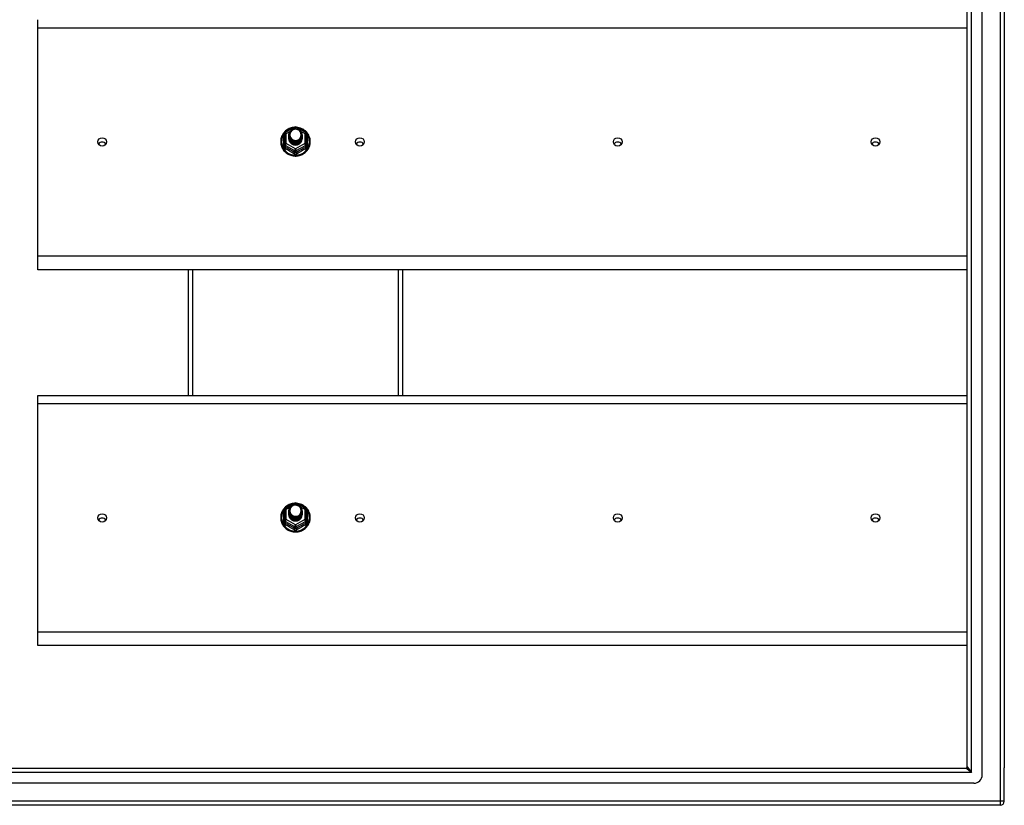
# Model space of a CAD drawing. Header units: inches. Extents: x 56.1 to 140.1, y 34.7 to 67.
# Tile 17 of 22: x 75.1 to 98.1, y 35.9 to 54.2. Entities that reach past the tile are written whole.
import ezdxf

# ---------------------------------------------------------------- set-up
doc = ezdxf.new("R2010")
doc.units = ezdxf.units.IN
doc.header["$MEASUREMENT"] = 0
doc.layers.add('Visible Edges(ANSI)', color=7, linetype='Continuous', lineweight=25)
doc.layers.add('Visible Tangent Edges(ANSI)', color=7, linetype='Continuous', lineweight=25)

msp = doc.modelspace()

# ---------------------------------------------------------------- linework, layer by layer
at = {"layer": 'Visible Edges(ANSI)'}
for p, q in [((97.551, 36.577), (97.551, 65.159)), ((97.197, 36.765), (97.197, 64.971)), ((98.063, 64.994), (98.063, 36.742)), ((75.563, 53.966), (75.563, 54.153)), ((75.563, 48.648), (75.563, 53.966)), ((81.329, 51.532), (81.544, 51.651)), ((81.582, 51.651), (81.797, 51.532)), ((81.309, 51.497), (81.309, 51.258)), ((81.409, 51.466), (81.409, 51.467)), ((81.409, 51.454), (81.409, 51.454)), ((81.409, 51.441), (81.409, 51.442)), ((81.409, 51.429), (81.409, 51.429)), ((81.409, 51.416), (81.409, 51.417)), ((81.409, 51.404), (81.409, 51.404)), ((81.409, 51.391), (81.409, 51.391)), ((81.716, 51.46), (81.716, 51.46)), ((81.716, 51.447), (81.716, 51.448)), ((81.716, 51.435), (81.716, 51.435)), ((81.716, 51.422), (81.716, 51.423)), ((81.716, 51.41), (81.716, 51.41)), ((81.716, 51.397), (81.716, 51.398)), ((81.817, 51.258), (81.817, 51.497)), ((81.309, 51.258), (81.309, 51.213)), ((81.545, 51.245), (81.543, 51.236)), ((81.817, 51.213), (81.817, 51.258)), ((75.563, 48.334), (75.563, 48.648)), ((97.197, 48.334), (75.563, 48.334)), ((79.063, 48.334), (79.063, 45.403)), ((84.063, 45.403), (84.063, 48.334)), ((75.563, 45.216), (75.563, 45.403)), ((75.563, 45.403), (97.197, 45.403)), ((75.563, 39.898), (75.563, 45.216)), ((81.329, 42.782), (81.544, 42.901)), ((81.582, 42.901), (81.797, 42.782)), ((81.309, 42.747), (81.309, 42.508)), ((81.409, 42.716), (81.409, 42.717)), ((81.409, 42.704), (81.409, 42.704)), ((81.409, 42.691), (81.409, 42.692)), ((81.409, 42.679), (81.409, 42.679)), ((81.409, 42.666), (81.409, 42.667)), ((81.409, 42.654), (81.409, 42.654)), ((81.409, 42.641), (81.409, 42.641)), ((81.716, 42.71), (81.716, 42.71)), ((81.716, 42.697), (81.716, 42.698)), ((81.716, 42.685), (81.716, 42.685)), ((81.716, 42.672), (81.716, 42.673)), ((81.716, 42.66), (81.716, 42.66)), ((81.716, 42.647), (81.716, 42.648)), ((81.817, 42.508), (81.817, 42.747)), ((81.309, 42.508), (81.309, 42.463)), ((81.545, 42.495), (81.543, 42.486)), ((81.817, 42.463), (81.817, 42.508)), ((75.563, 39.584), (75.563, 39.898)), ((97.197, 39.584), (75.563, 39.584)), ((56.96, 36.734), (97.166, 36.734)), ((98.063, 35.967), (98.063, 36.742)), ((97.354, 36.38), (56.771, 36.38)), ((97.964, 35.868), (56.929, 35.868))]:
    msp.add_line(p, q, dxfattribs=at)
at = {"layer": 'Visible Edges(ANSI)', "flags": 128}
for points in [[(81.537, 51.648), (81.512, 51.645), (81.488, 51.641), (81.463, 51.634), (81.44, 51.627), (81.417, 51.617), (81.395, 51.606), (81.373, 51.594), (81.353, 51.58), (81.334, 51.564), (81.316, 51.547), (81.299, 51.529), (81.283, 51.51), (81.269, 51.49), (81.257, 51.469), (81.246, 51.447), (81.237, 51.425), (81.23, 51.401), (81.224, 51.378), (81.22, 51.354), (81.218, 51.33), (81.218, 51.305), (81.219, 51.281), (81.223, 51.257), (81.228, 51.233), (81.235, 51.21), (81.243, 51.187), (81.254, 51.165), (81.266, 51.144), (81.279, 51.123), (81.294, 51.104), (81.311, 51.085), (81.328, 51.068), (81.347, 51.053), (81.367, 51.038), (81.389, 51.025), (81.411, 51.014), (81.433, 51.004), (81.457, 50.996), (81.481, 50.989), (81.505, 50.984), (81.53, 50.981), (81.555, 50.979), (81.58, 50.98), (81.605, 50.982), (81.629, 50.986), (81.654, 50.991), (81.677, 50.998), (81.701, 51.007), (81.723, 51.018), (81.745, 51.03), (81.765, 51.043), (81.785, 51.058), (81.804, 51.074), (81.821, 51.092), (81.837, 51.111), (81.851, 51.13), (81.864, 51.151), (81.876, 51.173), (81.885, 51.195), (81.893, 51.218), (81.9, 51.242), (81.904, 51.266), (81.907, 51.29), (81.908, 51.314)], [(81.43, 51.393), (81.414, 51.432), (81.409, 51.473), (81.417, 51.514), (81.437, 51.551), (81.467, 51.581), (81.505, 51.602), (81.547, 51.611), (81.591, 51.609), (81.632, 51.595), (81.668, 51.57), (81.695, 51.536), (81.712, 51.497), (81.716, 51.454), (81.708, 51.412), (81.688, 51.374), (81.658, 51.342), (81.621, 51.321), (81.578, 51.31), (81.535, 51.311), (81.493, 51.324), (81.458, 51.348), (81.43, 51.38), (81.414, 51.419), (81.409, 51.46)], [(81.449, 51.368), (81.472, 51.349), (81.498, 51.335), (81.526, 51.326), (81.556, 51.323), (81.586, 51.326), (81.615, 51.334), (81.642, 51.348), (81.665, 51.367), (81.684, 51.389), (81.697, 51.416), (81.705, 51.444), (81.707, 51.473), (81.702, 51.502), (81.692, 51.529), (81.675, 51.554), (81.654, 51.575), (81.629, 51.591), (81.601, 51.601), (81.571, 51.605), (81.541, 51.603), (81.512, 51.595), (81.486, 51.581), (81.464, 51.561), (81.447, 51.538)], [(81.908, 51.314), (81.906, 51.345), (81.902, 51.376), (81.894, 51.407), (81.884, 51.436), (81.871, 51.465), (81.855, 51.492), (81.836, 51.518), (81.816, 51.542), (81.793, 51.564), (81.768, 51.583), (81.741, 51.601), (81.712, 51.616), (81.683, 51.628), (81.652, 51.637), (81.621, 51.644), (81.589, 51.648)], [(81.409, 51.466), (81.409, 51.462), (81.41, 51.457), (81.41, 51.453), (81.41, 51.448), (81.411, 51.444), (81.412, 51.44), (81.413, 51.435), (81.414, 51.431), (81.415, 51.426), (81.416, 51.422), (81.418, 51.418), (81.419, 51.414), (81.421, 51.41), (81.423, 51.406), (81.425, 51.401), (81.427, 51.397), (81.43, 51.394), (81.432, 51.39), (81.434, 51.386), (81.437, 51.382), (81.44, 51.379), (81.443, 51.375), (81.446, 51.372), (81.449, 51.368)], [(81.409, 51.454), (81.411, 51.435), (81.414, 51.416), (81.421, 51.398), (81.43, 51.381), (81.441, 51.365), (81.454, 51.35), (81.469, 51.338), (81.486, 51.327), (81.504, 51.319), (81.523, 51.313), (81.543, 51.309), (81.563, 51.308), (81.583, 51.31), (81.603, 51.314), (81.622, 51.32), (81.64, 51.329), (81.656, 51.34), (81.671, 51.353), (81.685, 51.368), (81.696, 51.385), (81.705, 51.402), (81.711, 51.421), (81.715, 51.44), (81.716, 51.46)], [(81.716, 51.454), (81.716, 51.434), (81.712, 51.414), (81.706, 51.394), (81.698, 51.376), (81.687, 51.359), (81.674, 51.343), (81.658, 51.33), (81.641, 51.318), (81.623, 51.309), (81.603, 51.302), (81.583, 51.298), (81.563, 51.296), (81.542, 51.297), (81.522, 51.301), (81.503, 51.307), (81.484, 51.316), (81.467, 51.327), (81.452, 51.34), (81.439, 51.355), (81.428, 51.372), (81.419, 51.39), (81.413, 51.409), (81.41, 51.428), (81.409, 51.448)], [(81.409, 51.441), (81.411, 51.422), (81.414, 51.403), (81.421, 51.385), (81.43, 51.368), (81.441, 51.352), (81.454, 51.338), (81.469, 51.325), (81.486, 51.315), (81.504, 51.306), (81.523, 51.3), (81.543, 51.297), (81.563, 51.296), (81.583, 51.297), (81.603, 51.301), (81.622, 51.308), (81.64, 51.317), (81.656, 51.328), (81.671, 51.341), (81.685, 51.356), (81.696, 51.372), (81.705, 51.39), (81.711, 51.409), (81.715, 51.428), (81.716, 51.447)], [(81.716, 51.441), (81.716, 51.421), (81.712, 51.401), (81.706, 51.382), (81.698, 51.364), (81.687, 51.346), (81.674, 51.331), (81.658, 51.317), (81.641, 51.306), (81.623, 51.296), (81.603, 51.29), (81.583, 51.285), (81.563, 51.284), (81.542, 51.285), (81.522, 51.289), (81.503, 51.295), (81.484, 51.304), (81.467, 51.315), (81.452, 51.328), (81.439, 51.343), (81.428, 51.359), (81.419, 51.377), (81.413, 51.396), (81.41, 51.415), (81.409, 51.435)], [(81.409, 51.429), (81.411, 51.41), (81.414, 51.391), (81.421, 51.373), (81.43, 51.355), (81.441, 51.34), (81.454, 51.325), (81.469, 51.313), (81.486, 51.302), (81.504, 51.294), (81.523, 51.288), (81.543, 51.284), (81.563, 51.283), (81.583, 51.285), (81.603, 51.289), (81.622, 51.295), (81.64, 51.304), (81.656, 51.315), (81.671, 51.328), (81.685, 51.343), (81.696, 51.36), (81.705, 51.377), (81.711, 51.396), (81.715, 51.415), (81.716, 51.435)], [(81.716, 51.429), (81.716, 51.409), (81.712, 51.389), (81.706, 51.369), (81.698, 51.351), (81.687, 51.334), (81.674, 51.318), (81.658, 51.305), (81.641, 51.293), (81.623, 51.284), (81.603, 51.277), (81.583, 51.273), (81.563, 51.271), (81.542, 51.272), (81.522, 51.276), (81.503, 51.282), (81.484, 51.291), (81.467, 51.302), (81.452, 51.315), (81.439, 51.33), (81.428, 51.347), (81.419, 51.365), (81.413, 51.384), (81.41, 51.403), (81.409, 51.423)], [(81.409, 51.416), (81.411, 51.397), (81.414, 51.378), (81.421, 51.36), (81.43, 51.343), (81.441, 51.327), (81.454, 51.313), (81.469, 51.3), (81.486, 51.29), (81.504, 51.281), (81.523, 51.275), (81.543, 51.272), (81.563, 51.271), (81.583, 51.272), (81.603, 51.276), (81.622, 51.283), (81.64, 51.292), (81.656, 51.303), (81.671, 51.316), (81.685, 51.331), (81.696, 51.347), (81.705, 51.365), (81.711, 51.383), (81.715, 51.403), (81.716, 51.422)], [(81.716, 51.416), (81.716, 51.396), (81.712, 51.376), (81.706, 51.357), (81.698, 51.338), (81.687, 51.321), (81.674, 51.306), (81.658, 51.292), (81.641, 51.281), (81.623, 51.271), (81.603, 51.264), (81.583, 51.26), (81.563, 51.259), (81.542, 51.26), (81.522, 51.263), (81.503, 51.27), (81.484, 51.279), (81.467, 51.29), (81.452, 51.303), (81.439, 51.318), (81.428, 51.334), (81.419, 51.352), (81.413, 51.371), (81.41, 51.39), (81.409, 51.41)], [(81.409, 51.404), (81.411, 51.384), (81.414, 51.366), (81.421, 51.348), (81.43, 51.33), (81.441, 51.315), (81.454, 51.3), (81.469, 51.288), (81.486, 51.277), (81.504, 51.269), (81.523, 51.263), (81.543, 51.259), (81.563, 51.258), (81.583, 51.26), (81.603, 51.264), (81.622, 51.27), (81.64, 51.279), (81.656, 51.29), (81.671, 51.303), (81.685, 51.318), (81.696, 51.335), (81.705, 51.352), (81.711, 51.371), (81.715, 51.39), (81.716, 51.41)], [(81.716, 51.404), (81.716, 51.384), (81.712, 51.364), (81.706, 51.344), (81.698, 51.326), (81.687, 51.309), (81.674, 51.293), (81.658, 51.28), (81.641, 51.268), (81.623, 51.259), (81.603, 51.252), (81.583, 51.248), (81.563, 51.246), (81.542, 51.247), (81.522, 51.251), (81.503, 51.257), (81.484, 51.266), (81.467, 51.277), (81.452, 51.29), (81.439, 51.305), (81.428, 51.322), (81.419, 51.34), (81.413, 51.358), (81.41, 51.378), (81.409, 51.398)], [(81.409, 51.391), (81.411, 51.372), (81.414, 51.353), (81.421, 51.335), (81.43, 51.318), (81.441, 51.302), (81.454, 51.288), (81.469, 51.275), (81.486, 51.265), (81.504, 51.256), (81.523, 51.25), (81.543, 51.247), (81.563, 51.246), (81.583, 51.247), (81.603, 51.251), (81.622, 51.258), (81.64, 51.267), (81.656, 51.278), (81.671, 51.291), (81.685, 51.306), (81.696, 51.322), (81.705, 51.34), (81.711, 51.358), (81.715, 51.378), (81.716, 51.397)], [(81.543, 51.236), (81.535, 51.238), (81.527, 51.239), (81.519, 51.241), (81.511, 51.244), (81.504, 51.247), (81.496, 51.25), (81.489, 51.254), (81.482, 51.258), (81.475, 51.262), (81.469, 51.267), (81.462, 51.272), (81.456, 51.278), (81.451, 51.283), (81.445, 51.289), (81.44, 51.296), (81.436, 51.302), (81.431, 51.309), (81.427, 51.316), (81.424, 51.323), (81.421, 51.33), (81.418, 51.338), (81.416, 51.345), (81.414, 51.353), (81.413, 51.361)], [(81.447, 51.407), (81.447, 51.407), (81.446, 51.406), (81.445, 51.406), (81.444, 51.405), (81.444, 51.404), (81.443, 51.404), (81.442, 51.403), (81.442, 51.403), (81.441, 51.402), (81.44, 51.401), (81.439, 51.401), (81.439, 51.4), (81.438, 51.4), (81.437, 51.399), (81.437, 51.398), (81.436, 51.398), (81.435, 51.397), (81.434, 51.397), (81.434, 51.396), (81.433, 51.395), (81.432, 51.395), (81.432, 51.394), (81.431, 51.394), (81.43, 51.393)], [(81.447, 51.538), (81.446, 51.535), (81.444, 51.533), (81.443, 51.53), (81.442, 51.527), (81.441, 51.525), (81.44, 51.522), (81.439, 51.519), (81.438, 51.517), (81.438, 51.514), (81.437, 51.511), (81.436, 51.509), (81.436, 51.506), (81.435, 51.503), (81.434, 51.5), (81.434, 51.498), (81.434, 51.495), (81.433, 51.492), (81.433, 51.489), (81.433, 51.486), (81.433, 51.484), (81.433, 51.481), (81.433, 51.478), (81.433, 51.475), (81.433, 51.472)], [(81.433, 51.472), (81.433, 51.47), (81.433, 51.467), (81.433, 51.464), (81.433, 51.461), (81.433, 51.458), (81.433, 51.456), (81.433, 51.453), (81.434, 51.45), (81.434, 51.447), (81.435, 51.445), (81.435, 51.442), (81.436, 51.439), (81.436, 51.436), (81.437, 51.434), (81.438, 51.431), (81.439, 51.428), (81.439, 51.425), (81.44, 51.423), (81.441, 51.42), (81.442, 51.418), (81.444, 51.415), (81.445, 51.412), (81.446, 51.41), (81.447, 51.407)], [(81.537, 42.898), (81.512, 42.895), (81.488, 42.891), (81.463, 42.884), (81.44, 42.877), (81.417, 42.867), (81.395, 42.856), (81.373, 42.844), (81.353, 42.83), (81.334, 42.814), (81.316, 42.797), (81.299, 42.779), (81.283, 42.76), (81.269, 42.74), (81.257, 42.719), (81.246, 42.697), (81.237, 42.675), (81.23, 42.651), (81.224, 42.628), (81.22, 42.604), (81.218, 42.58), (81.218, 42.555), (81.219, 42.531), (81.223, 42.507), (81.228, 42.483), (81.235, 42.46), (81.243, 42.437), (81.254, 42.415), (81.266, 42.394), (81.279, 42.373), (81.294, 42.354), (81.311, 42.335), (81.328, 42.318), (81.347, 42.303), (81.367, 42.288), (81.389, 42.275), (81.411, 42.264), (81.433, 42.254), (81.457, 42.246), (81.481, 42.239), (81.505, 42.234), (81.53, 42.231), (81.555, 42.229), (81.58, 42.23), (81.605, 42.232), (81.629, 42.236), (81.654, 42.241), (81.677, 42.248), (81.701, 42.257), (81.723, 42.268), (81.745, 42.28), (81.765, 42.293), (81.785, 42.308), (81.804, 42.324), (81.821, 42.342), (81.837, 42.361), (81.851, 42.38), (81.864, 42.401), (81.876, 42.423), (81.885, 42.445), (81.893, 42.468), (81.9, 42.492), (81.904, 42.516), (81.907, 42.54), (81.908, 42.564)], [(81.43, 42.643), (81.414, 42.682), (81.409, 42.723), (81.417, 42.764), (81.437, 42.801), (81.467, 42.831), (81.505, 42.852), (81.547, 42.861), (81.591, 42.859), (81.632, 42.845), (81.668, 42.82), (81.695, 42.786), (81.712, 42.747), (81.716, 42.704), (81.708, 42.662), (81.688, 42.624), (81.658, 42.592), (81.621, 42.571), (81.578, 42.56), (81.535, 42.561), (81.493, 42.574), (81.458, 42.598), (81.43, 42.63), (81.414, 42.669), (81.409, 42.71)], [(81.908, 42.564), (81.906, 42.595), (81.902, 42.626), (81.894, 42.657), (81.884, 42.686), (81.871, 42.715), (81.855, 42.742), (81.836, 42.768), (81.816, 42.792), (81.793, 42.814), (81.768, 42.833), (81.741, 42.851), (81.712, 42.866), (81.683, 42.878), (81.652, 42.887), (81.621, 42.894), (81.589, 42.898)], [(81.409, 42.716), (81.409, 42.712), (81.41, 42.707), (81.41, 42.703), (81.41, 42.698), (81.411, 42.694), (81.412, 42.69), (81.413, 42.685), (81.414, 42.681), (81.415, 42.676), (81.416, 42.672), (81.418, 42.668), (81.419, 42.664), (81.421, 42.66), (81.423, 42.656), (81.425, 42.651), (81.427, 42.647), (81.43, 42.644), (81.432, 42.64), (81.434, 42.636), (81.437, 42.632), (81.44, 42.629), (81.443, 42.625), (81.446, 42.622), (81.449, 42.618)], [(81.409, 42.704), (81.411, 42.685), (81.414, 42.666), (81.421, 42.648), (81.43, 42.631), (81.441, 42.615), (81.454, 42.6), (81.469, 42.588), (81.486, 42.577), (81.504, 42.569), (81.523, 42.563), (81.543, 42.559), (81.563, 42.558), (81.583, 42.56), (81.603, 42.564), (81.622, 42.57), (81.64, 42.579), (81.656, 42.59), (81.671, 42.603), (81.685, 42.618), (81.696, 42.635), (81.705, 42.652), (81.711, 42.671), (81.715, 42.69), (81.716, 42.71)], [(81.716, 42.704), (81.716, 42.684), (81.712, 42.664), (81.706, 42.644), (81.698, 42.626), (81.687, 42.609), (81.674, 42.593), (81.658, 42.58), (81.641, 42.568), (81.623, 42.559), (81.603, 42.552), (81.583, 42.548), (81.563, 42.546), (81.542, 42.547), (81.522, 42.551), (81.503, 42.557), (81.484, 42.566), (81.467, 42.577), (81.452, 42.59), (81.439, 42.605), (81.428, 42.622), (81.419, 42.64), (81.413, 42.659), (81.41, 42.678), (81.409, 42.698)], [(81.409, 42.691), (81.411, 42.672), (81.414, 42.653), (81.421, 42.635), (81.43, 42.618), (81.441, 42.602), (81.454, 42.588), (81.469, 42.575), (81.486, 42.565), (81.504, 42.556), (81.523, 42.55), (81.543, 42.547), (81.563, 42.546), (81.583, 42.547), (81.603, 42.551), (81.622, 42.558), (81.64, 42.567), (81.656, 42.578), (81.671, 42.591), (81.685, 42.606), (81.696, 42.622), (81.705, 42.64), (81.711, 42.659), (81.715, 42.678), (81.716, 42.697)], [(81.716, 42.691), (81.716, 42.671), (81.712, 42.651), (81.706, 42.632), (81.698, 42.614), (81.687, 42.596), (81.674, 42.581), (81.658, 42.567), (81.641, 42.556), (81.623, 42.546), (81.603, 42.54), (81.583, 42.535), (81.563, 42.534), (81.542, 42.535), (81.522, 42.539), (81.503, 42.545), (81.484, 42.554), (81.467, 42.565), (81.452, 42.578), (81.439, 42.593), (81.428, 42.609), (81.419, 42.627), (81.413, 42.646), (81.41, 42.665), (81.409, 42.685)], [(81.409, 42.679), (81.411, 42.66), (81.414, 42.641), (81.421, 42.623), (81.43, 42.605), (81.441, 42.59), (81.454, 42.575), (81.469, 42.563), (81.486, 42.552), (81.504, 42.544), (81.523, 42.538), (81.543, 42.534), (81.563, 42.533), (81.583, 42.535), (81.603, 42.539), (81.622, 42.545), (81.64, 42.554), (81.656, 42.565), (81.671, 42.578), (81.685, 42.593), (81.696, 42.61), (81.705, 42.627), (81.711, 42.646), (81.715, 42.665), (81.716, 42.685)], [(81.716, 42.679), (81.716, 42.659), (81.712, 42.639), (81.706, 42.619), (81.698, 42.601), (81.687, 42.584), (81.674, 42.568), (81.658, 42.555), (81.641, 42.543), (81.623, 42.534), (81.603, 42.527), (81.583, 42.523), (81.563, 42.521), (81.542, 42.522), (81.522, 42.526), (81.503, 42.532), (81.484, 42.541), (81.467, 42.552), (81.452, 42.565), (81.439, 42.58), (81.428, 42.597), (81.419, 42.615), (81.413, 42.634), (81.41, 42.653), (81.409, 42.673)], [(81.409, 42.666), (81.411, 42.647), (81.414, 42.628), (81.421, 42.61), (81.43, 42.593), (81.441, 42.577), (81.454, 42.563), (81.469, 42.55), (81.486, 42.54), (81.504, 42.531), (81.523, 42.525), (81.543, 42.522), (81.563, 42.521), (81.583, 42.522), (81.603, 42.526), (81.622, 42.533), (81.64, 42.542), (81.656, 42.553), (81.671, 42.566), (81.685, 42.581), (81.696, 42.597), (81.705, 42.615), (81.711, 42.633), (81.715, 42.653), (81.716, 42.672)], [(81.716, 42.666), (81.716, 42.646), (81.712, 42.626), (81.706, 42.607), (81.698, 42.588), (81.687, 42.571), (81.674, 42.556), (81.658, 42.542), (81.641, 42.531), (81.623, 42.521), (81.603, 42.514), (81.583, 42.51), (81.563, 42.509), (81.542, 42.51), (81.522, 42.513), (81.503, 42.52), (81.484, 42.529), (81.467, 42.54), (81.452, 42.553), (81.439, 42.568), (81.428, 42.584), (81.419, 42.602), (81.413, 42.621), (81.41, 42.64), (81.409, 42.66)], [(81.409, 42.654), (81.411, 42.634), (81.414, 42.616), (81.421, 42.598), (81.43, 42.58), (81.441, 42.565), (81.454, 42.55), (81.469, 42.538), (81.486, 42.527), (81.504, 42.519), (81.523, 42.513), (81.543, 42.509), (81.563, 42.508), (81.583, 42.51), (81.603, 42.514), (81.622, 42.52), (81.64, 42.529), (81.656, 42.54), (81.671, 42.553), (81.685, 42.568), (81.696, 42.585), (81.705, 42.602), (81.711, 42.621), (81.715, 42.64), (81.716, 42.66)], [(81.716, 42.654), (81.716, 42.634), (81.712, 42.614), (81.706, 42.594), (81.698, 42.576), (81.687, 42.559), (81.674, 42.543), (81.658, 42.53), (81.641, 42.518), (81.623, 42.509), (81.603, 42.502), (81.583, 42.498), (81.563, 42.496), (81.542, 42.497), (81.522, 42.501), (81.503, 42.507), (81.484, 42.516), (81.467, 42.527), (81.452, 42.54), (81.439, 42.555), (81.428, 42.572), (81.419, 42.59), (81.413, 42.608), (81.41, 42.628), (81.409, 42.648)], [(81.409, 42.641), (81.411, 42.622), (81.414, 42.603), (81.421, 42.585), (81.43, 42.568), (81.441, 42.552), (81.454, 42.538), (81.469, 42.525), (81.486, 42.515), (81.504, 42.506), (81.523, 42.5), (81.543, 42.497), (81.563, 42.496), (81.583, 42.497), (81.603, 42.501), (81.622, 42.508), (81.64, 42.517), (81.656, 42.528), (81.671, 42.541), (81.685, 42.556), (81.696, 42.572), (81.705, 42.59), (81.711, 42.608), (81.715, 42.628), (81.716, 42.647)], [(81.447, 42.657), (81.447, 42.657), (81.446, 42.656), (81.445, 42.656), (81.444, 42.655), (81.444, 42.654), (81.443, 42.654), (81.442, 42.653), (81.442, 42.653), (81.441, 42.652), (81.44, 42.651), (81.439, 42.651), (81.439, 42.65), (81.438, 42.65), (81.437, 42.649), (81.437, 42.648), (81.436, 42.648), (81.435, 42.647), (81.434, 42.647), (81.434, 42.646), (81.433, 42.645), (81.432, 42.645), (81.432, 42.644), (81.431, 42.644), (81.43, 42.643)], [(81.447, 42.788), (81.446, 42.785), (81.444, 42.783), (81.443, 42.78), (81.442, 42.777), (81.441, 42.775), (81.44, 42.772), (81.439, 42.769), (81.438, 42.767), (81.438, 42.764), (81.437, 42.761), (81.436, 42.759), (81.436, 42.756), (81.435, 42.753), (81.434, 42.75), (81.434, 42.748), (81.434, 42.745), (81.433, 42.742), (81.433, 42.739), (81.433, 42.736), (81.433, 42.734), (81.433, 42.731), (81.433, 42.728), (81.433, 42.725), (81.433, 42.722)], [(81.433, 42.722), (81.433, 42.72), (81.433, 42.717), (81.433, 42.714), (81.433, 42.711), (81.433, 42.708), (81.433, 42.706), (81.433, 42.703), (81.434, 42.7), (81.434, 42.697), (81.435, 42.695), (81.435, 42.692), (81.436, 42.689), (81.436, 42.686), (81.437, 42.684), (81.438, 42.681), (81.439, 42.678), (81.439, 42.675), (81.44, 42.673), (81.441, 42.67), (81.442, 42.668), (81.444, 42.665), (81.445, 42.662), (81.446, 42.66), (81.447, 42.657)], [(81.449, 42.618), (81.472, 42.599), (81.498, 42.585), (81.526, 42.576), (81.556, 42.573), (81.586, 42.576), (81.615, 42.584), (81.642, 42.598), (81.665, 42.617), (81.684, 42.639), (81.697, 42.666), (81.705, 42.694), (81.707, 42.723), (81.702, 42.752), (81.692, 42.779), (81.675, 42.804), (81.654, 42.825), (81.629, 42.841), (81.601, 42.851), (81.571, 42.855), (81.541, 42.853), (81.512, 42.845), (81.486, 42.831), (81.464, 42.811), (81.447, 42.788)], [(81.543, 42.486), (81.535, 42.488), (81.527, 42.489), (81.519, 42.491), (81.511, 42.494), (81.504, 42.497), (81.496, 42.5), (81.489, 42.504), (81.482, 42.508), (81.475, 42.512), (81.469, 42.517), (81.462, 42.522), (81.456, 42.528), (81.451, 42.533), (81.445, 42.539), (81.44, 42.546), (81.436, 42.552), (81.431, 42.559), (81.427, 42.566), (81.424, 42.573), (81.421, 42.58), (81.418, 42.588), (81.416, 42.595), (81.414, 42.603), (81.413, 42.611)]]:
    msp.add_lwpolyline(points, dxfattribs=at)
at = {"layer": 'Visible Edges(ANSI)'}
for centre, radius, start, end in [((81.563, 51.617), 0.0394, 60.8255, 119.1745), ((81.348, 51.497), 0.0394, 119.1745, 180), ((81.777, 51.497), 0.0394, 0, 60.8255), ((81.563, 42.867), 0.0394, 60.8255, 119.1745), ((81.348, 42.747), 0.0394, 119.1745, 180), ((81.777, 42.747), 0.0394, 0, 60.8255), ((97.166, 36.765), 0.031, 270, 0), ((97.354, 36.577), 0.197, 270, 0), ((97.964, 35.967), 0.099, 270, 0)]:
    msp.add_arc(centre, radius, start, end, dxfattribs=at)
for centre, major_axis, start_param, end_param in [((81.563, 51.473), (0.134, 0), 3.671471, 8.899926), ((81.563, 51.388), (-0.158, 0), 6.032414, 9.675269), ((81.563, 51.468), (0.154, 0), 3.669461, 3.875388), ((77.063, 51.207), (-0.101, 0), 3.68386, 5.740918), ((83.063, 51.207), (-0.101, 0), 3.68386, 5.740918), ((89.063, 51.207), (-0.101, 0), 3.68386, 5.740918), ((95.063, 51.207), (-0.101, 0), 3.68386, 5.740918), ((81.563, 42.723), (0.134, 0), 3.671471, 8.899926), ((81.563, 42.638), (-0.158, 0), 6.032414, 9.675269), ((81.563, 42.718), (0.154, 0), 3.669461, 3.875388), ((77.063, 42.457), (-0.101, 0), 3.68386, 5.740918), ((83.063, 42.457), (-0.101, 0), 3.68386, 5.740918), ((89.063, 42.457), (-0.101, 0), 3.68386, 5.740918), ((95.063, 42.457), (-0.101, 0), 3.68386, 5.740918)]:
    msp.add_ellipse(centre, major_axis=major_axis, ratio=0.966998, start_param=start_param, end_param=end_param, dxfattribs=at)
for centre in [(77.063, 51.307), (83.063, 51.307), (89.063, 51.307), (95.063, 51.307), (77.063, 42.557), (83.063, 42.557), (89.063, 42.557), (95.063, 42.557)]:
    msp.add_ellipse(centre, major_axis=(-0.101, 0), ratio=0.966998, dxfattribs=at)
at = {"layer": 'Visible Tangent Edges(ANSI)'}
for p, q in [((97.964, 65.769), (97.964, 35.967)), ((97.296, 36.635), (97.296, 65.101)), ((75.563, 53.966), (97.197, 53.966)), ((81.531, 51.609), (81.563, 51.627)), ((81.563, 51.627), (81.597, 51.608)), ((81.285, 51.21), (81.285, 51.437)), ((81.348, 51.507), (81.446, 51.562)), ((81.348, 51.268), (81.348, 51.507)), ((81.673, 51.566), (81.777, 51.507)), ((81.777, 51.507), (81.777, 51.268)), ((81.841, 51.437), (81.841, 51.21)), ((81.329, 51.225), (81.543, 51.105)), ((81.329, 51.18), (81.329, 51.225)), ((81.563, 51.148), (81.348, 51.268)), ((81.777, 51.268), (81.563, 51.148)), ((81.582, 51.105), (81.797, 51.225)), ((81.797, 51.225), (81.797, 51.18)), ((81.543, 51.105), (81.543, 51.06)), ((81.582, 51.06), (81.582, 51.105)), ((97.197, 48.648), (75.563, 48.648)), ((79.162, 48.334), (79.162, 45.403)), ((83.964, 45.403), (83.964, 48.334)), ((75.563, 45.216), (97.197, 45.216)), ((81.531, 42.859), (81.563, 42.877)), ((81.563, 42.877), (81.597, 42.858)), ((81.285, 42.46), (81.285, 42.687)), ((81.348, 42.757), (81.446, 42.812)), ((81.348, 42.518), (81.348, 42.757)), ((81.673, 42.816), (81.777, 42.757)), ((81.777, 42.757), (81.777, 42.518)), ((81.841, 42.687), (81.841, 42.46)), ((81.329, 42.475), (81.543, 42.355)), ((81.329, 42.43), (81.329, 42.475)), ((81.563, 42.398), (81.348, 42.518)), ((81.777, 42.518), (81.563, 42.398)), ((81.582, 42.355), (81.797, 42.475)), ((81.797, 42.475), (81.797, 42.43)), ((81.543, 42.355), (81.543, 42.31)), ((81.582, 42.31), (81.582, 42.355)), ((97.197, 39.898), (75.563, 39.898)), ((97.296, 36.635), (97.166, 36.734)), ((97.197, 36.765), (97.296, 36.635)), ((97.296, 36.635), (56.83, 36.635)), ((97.964, 35.967), (56.162, 35.967)), ((97.964, 35.967), (97.964, 35.868)), ((98.063, 35.967), (97.964, 35.967))]:
    msp.add_line(p, q, dxfattribs=at)
at = {"layer": 'Visible Tangent Edges(ANSI)', "flags": 128}
for points in [[(81.309, 51.49), (81.307, 51.488), (81.305, 51.486), (81.303, 51.484), (81.302, 51.482), (81.3, 51.48), (81.299, 51.478), (81.297, 51.476), (81.296, 51.474), (81.294, 51.472), (81.293, 51.47), (81.292, 51.468), (81.291, 51.465), (81.29, 51.463), (81.289, 51.461), (81.288, 51.458), (81.287, 51.456), (81.287, 51.454), (81.286, 51.451), (81.286, 51.449), (81.285, 51.447), (81.285, 51.444), (81.285, 51.442), (81.285, 51.439), (81.285, 51.437)], [(81.841, 51.437), (81.841, 51.439), (81.841, 51.442), (81.841, 51.444), (81.84, 51.447), (81.84, 51.449), (81.839, 51.451), (81.839, 51.454), (81.838, 51.456), (81.837, 51.458), (81.837, 51.461), (81.836, 51.463), (81.835, 51.465), (81.834, 51.468), (81.832, 51.47), (81.831, 51.472), (81.83, 51.474), (81.828, 51.476), (81.827, 51.478), (81.825, 51.48), (81.824, 51.482), (81.822, 51.484), (81.82, 51.486), (81.819, 51.488), (81.817, 51.49)], [(81.285, 51.21), (81.285, 51.207), (81.285, 51.203), (81.285, 51.2), (81.286, 51.197), (81.286, 51.194), (81.287, 51.191), (81.288, 51.187), (81.289, 51.184), (81.29, 51.181), (81.292, 51.179), (81.293, 51.176), (81.295, 51.173), (81.296, 51.17), (81.298, 51.168), (81.3, 51.165), (81.302, 51.163), (81.304, 51.16), (81.307, 51.158), (81.309, 51.156), (81.311, 51.154), (81.314, 51.152), (81.317, 51.15), (81.319, 51.149), (81.322, 51.147)], [(81.329, 51.18), (81.327, 51.181), (81.326, 51.181), (81.324, 51.182), (81.323, 51.183), (81.322, 51.184), (81.32, 51.185), (81.319, 51.186), (81.318, 51.187), (81.317, 51.189), (81.316, 51.19), (81.315, 51.191), (81.314, 51.193), (81.313, 51.194), (81.313, 51.196), (81.312, 51.197), (81.311, 51.199), (81.311, 51.201), (81.31, 51.202), (81.31, 51.204), (81.309, 51.206), (81.309, 51.208), (81.309, 51.209), (81.309, 51.211), (81.309, 51.213)], [(81.817, 51.213), (81.817, 51.211), (81.817, 51.209), (81.816, 51.208), (81.816, 51.206), (81.816, 51.204), (81.815, 51.202), (81.815, 51.201), (81.814, 51.199), (81.814, 51.197), (81.813, 51.196), (81.812, 51.194), (81.811, 51.193), (81.811, 51.191), (81.81, 51.19), (81.809, 51.189), (81.807, 51.187), (81.806, 51.186), (81.805, 51.185), (81.804, 51.184), (81.803, 51.183), (81.801, 51.182), (81.8, 51.181), (81.798, 51.181), (81.797, 51.18)], [(81.804, 51.147), (81.806, 51.149), (81.809, 51.15), (81.812, 51.152), (81.814, 51.154), (81.817, 51.156), (81.819, 51.158), (81.821, 51.16), (81.823, 51.163), (81.825, 51.165), (81.827, 51.168), (81.829, 51.17), (81.831, 51.173), (81.833, 51.176), (81.834, 51.179), (81.835, 51.181), (81.836, 51.184), (81.838, 51.187), (81.838, 51.191), (81.839, 51.194), (81.84, 51.197), (81.84, 51.2), (81.841, 51.203), (81.841, 51.207), (81.841, 51.21)], [(81.525, 51.034), (81.528, 51.032), (81.531, 51.031), (81.534, 51.029), (81.537, 51.028), (81.54, 51.027), (81.543, 51.026), (81.547, 51.025), (81.55, 51.024), (81.553, 51.024), (81.556, 51.023), (81.56, 51.023), (81.563, 51.023), (81.566, 51.023), (81.569, 51.023), (81.573, 51.024), (81.576, 51.024), (81.579, 51.025), (81.582, 51.026), (81.585, 51.027), (81.588, 51.028), (81.591, 51.029), (81.594, 51.031), (81.597, 51.032), (81.6, 51.034)], [(81.582, 51.06), (81.581, 51.059), (81.579, 51.058), (81.578, 51.057), (81.576, 51.057), (81.575, 51.056), (81.573, 51.056), (81.571, 51.055), (81.57, 51.055), (81.568, 51.054), (81.566, 51.054), (81.565, 51.054), (81.563, 51.054), (81.561, 51.054), (81.559, 51.054), (81.558, 51.054), (81.556, 51.055), (81.554, 51.055), (81.553, 51.056), (81.551, 51.056), (81.549, 51.057), (81.548, 51.057), (81.546, 51.058), (81.545, 51.059), (81.543, 51.06)], [(81.309, 42.74), (81.307, 42.738), (81.305, 42.736), (81.303, 42.734), (81.302, 42.732), (81.3, 42.73), (81.299, 42.728), (81.297, 42.726), (81.296, 42.724), (81.294, 42.722), (81.293, 42.72), (81.292, 42.718), (81.291, 42.715), (81.29, 42.713), (81.289, 42.711), (81.288, 42.708), (81.287, 42.706), (81.287, 42.704), (81.286, 42.701), (81.286, 42.699), (81.285, 42.697), (81.285, 42.694), (81.285, 42.692), (81.285, 42.689), (81.285, 42.687)], [(81.841, 42.687), (81.841, 42.689), (81.841, 42.692), (81.841, 42.694), (81.84, 42.697), (81.84, 42.699), (81.839, 42.701), (81.839, 42.704), (81.838, 42.706), (81.837, 42.708), (81.837, 42.711), (81.836, 42.713), (81.835, 42.715), (81.834, 42.718), (81.832, 42.72), (81.831, 42.722), (81.83, 42.724), (81.828, 42.726), (81.827, 42.728), (81.825, 42.73), (81.824, 42.732), (81.822, 42.734), (81.82, 42.736), (81.819, 42.738), (81.817, 42.74)], [(81.285, 42.46), (81.285, 42.457), (81.285, 42.453), (81.285, 42.45), (81.286, 42.447), (81.286, 42.444), (81.287, 42.441), (81.288, 42.437), (81.289, 42.434), (81.29, 42.431), (81.292, 42.429), (81.293, 42.426), (81.295, 42.423), (81.296, 42.42), (81.298, 42.418), (81.3, 42.415), (81.302, 42.413), (81.304, 42.41), (81.307, 42.408), (81.309, 42.406), (81.311, 42.404), (81.314, 42.402), (81.317, 42.4), (81.319, 42.399), (81.322, 42.397)], [(81.329, 42.43), (81.327, 42.431), (81.326, 42.431), (81.324, 42.432), (81.323, 42.433), (81.322, 42.434), (81.32, 42.435), (81.319, 42.436), (81.318, 42.437), (81.317, 42.439), (81.316, 42.44), (81.315, 42.441), (81.314, 42.443), (81.313, 42.444), (81.313, 42.446), (81.312, 42.447), (81.311, 42.449), (81.311, 42.451), (81.31, 42.452), (81.31, 42.454), (81.309, 42.456), (81.309, 42.458), (81.309, 42.459), (81.309, 42.461), (81.309, 42.463)], [(81.817, 42.463), (81.817, 42.461), (81.817, 42.459), (81.816, 42.458), (81.816, 42.456), (81.816, 42.454), (81.815, 42.452), (81.815, 42.451), (81.814, 42.449), (81.814, 42.447), (81.813, 42.446), (81.812, 42.444), (81.811, 42.443), (81.811, 42.441), (81.81, 42.44), (81.809, 42.439), (81.807, 42.437), (81.806, 42.436), (81.805, 42.435), (81.804, 42.434), (81.803, 42.433), (81.801, 42.432), (81.8, 42.431), (81.798, 42.431), (81.797, 42.43)], [(81.804, 42.397), (81.806, 42.399), (81.809, 42.4), (81.812, 42.402), (81.814, 42.404), (81.817, 42.406), (81.819, 42.408), (81.821, 42.41), (81.823, 42.413), (81.825, 42.415), (81.827, 42.418), (81.829, 42.42), (81.831, 42.423), (81.833, 42.426), (81.834, 42.429), (81.835, 42.431), (81.836, 42.434), (81.838, 42.437), (81.838, 42.441), (81.839, 42.444), (81.84, 42.447), (81.84, 42.45), (81.841, 42.453), (81.841, 42.457), (81.841, 42.46)], [(81.525, 42.284), (81.528, 42.282), (81.531, 42.281), (81.534, 42.279), (81.537, 42.278), (81.54, 42.277), (81.543, 42.276), (81.547, 42.275), (81.55, 42.274), (81.553, 42.274), (81.556, 42.273), (81.56, 42.273), (81.563, 42.273), (81.566, 42.273), (81.569, 42.273), (81.573, 42.274), (81.576, 42.274), (81.579, 42.275), (81.582, 42.276), (81.585, 42.277), (81.588, 42.278), (81.591, 42.279), (81.594, 42.281), (81.597, 42.282), (81.6, 42.284)], [(81.582, 42.31), (81.581, 42.309), (81.579, 42.308), (81.578, 42.307), (81.576, 42.307), (81.575, 42.306), (81.573, 42.306), (81.571, 42.305), (81.57, 42.305), (81.568, 42.304), (81.566, 42.304), (81.565, 42.304), (81.563, 42.304), (81.561, 42.304), (81.559, 42.304), (81.558, 42.304), (81.556, 42.305), (81.554, 42.305), (81.553, 42.306), (81.551, 42.306), (81.549, 42.307), (81.548, 42.307), (81.546, 42.308), (81.545, 42.309), (81.543, 42.31)]]:
    msp.add_lwpolyline(points, dxfattribs=at)
at = {"layer": 'Visible Tangent Edges(ANSI)'}
for centre, major_axis, ratio, start_param, end_param in [((81.563, 51.32), (0.331, 0), 0.966998, 1.708073, 7.716705), ((81.563, 51.617), (-0.0192, 0.0344), 0.127392, 4.936728, 6.283185), ((81.563, 51.617), (0.0192, 0.0344), 0.127392, 0, 1.346458), ((81.269, 51.452), (0.0394, 0), 0.420933, 5.107073, 6.283185), ((81.348, 51.497), (-0.0394, 0), 0.254784, 4.712389, 6.283185), ((81.348, 51.497), (-0.0192, 0.0344), 0.127392, 4.936728, 6.283185), ((81.777, 51.497), (0.0192, 0.0344), 0.127392, 0, 1.346458), ((81.777, 51.497), (0.0394, 0), 0.254784, 0, 1.570796), ((81.856, 51.452), (-0.0394, 0), 0.420933, 0, 1.176113), ((81.269, 51.213), (0.0394, 0), 0.080687, 5.107073, 6.283185), ((81.348, 51.258), (-0.0394, 0), 0.254784, 4.712389, 6.283185), ((81.348, 51.258), (-0.0394, 0), 0.966998, 0, 1.047198), ((81.309, 51.147), (0.0178, 0.0351), 0.295528, 4.874003, 6.050115), ((81.424, 50.923), (0.573, -0.342), 0.220649, 1.524932, 1.878631), ((81.348, 51.258), (-0.0192, -0.0344), 0.127392, 4.48805, 6.058847), ((81.436, 50.943), (-0.605, 0.361), 0.220649, 4.666525, 5.020223), ((81.563, 51.138), (-0.0192, -0.0344), 0.127392, 4.48805, 6.058847), ((81.563, 51.138), (0.0192, -0.0344), 0.127392, 0.224339, 1.795135), ((81.69, 50.943), (-0.605, -0.361), 0.220649, 4.404555, 4.758253), ((81.702, 50.923), (0.573, 0.342), 0.220649, 1.262962, 1.61666), ((81.777, 51.258), (0.0394, 0), 0.254784, 0, 1.570796), ((81.777, 51.258), (0.0192, -0.0344), 0.127392, 0.224339, 1.795135), ((81.817, 51.147), (-0.0178, 0.0351), 0.295528, 0.23307, 1.409183), ((81.777, 51.258), (0.0394, 0), 0.966998, 5.235988, 6.283185), ((81.856, 51.213), (-0.0394, 0), 0.080687, 0, 1.176113), ((81.523, 51.027), (0.0205, 0.0336), 0.044718, 0.222707, 1.398819), ((81.563, 51.138), (0.0394, 0), 0.966998, 4.18879, 5.235988), ((81.602, 51.027), (-0.0205, 0.0336), 0.044718, 4.884366, 6.060479), ((81.563, 42.57), (0.331, 0), 0.966998, 1.708073, 7.716705), ((81.563, 42.867), (-0.0192, 0.0344), 0.127392, 4.936728, 6.283185), ((81.563, 42.867), (0.0192, 0.0344), 0.127392, 0, 1.346458), ((81.269, 42.702), (0.0394, 0), 0.420933, 5.107073, 6.283185), ((81.348, 42.747), (-0.0394, 0), 0.254784, 4.712389, 6.283185), ((81.348, 42.747), (-0.0192, 0.0344), 0.127392, 4.936728, 6.283185), ((81.777, 42.747), (0.0192, 0.0344), 0.127392, 0, 1.346458), ((81.777, 42.747), (0.0394, 0), 0.254784, 0, 1.570796), ((81.856, 42.702), (-0.0394, 0), 0.420933, 0, 1.176113), ((81.269, 42.463), (0.0394, 0), 0.080687, 5.107073, 6.283185), ((81.348, 42.508), (-0.0394, 0), 0.254784, 4.712389, 6.283185), ((81.348, 42.508), (-0.0394, 0), 0.966998, 0, 1.047198), ((81.309, 42.397), (0.0178, 0.0351), 0.295528, 4.874003, 6.050115), ((81.348, 42.508), (-0.0192, -0.0344), 0.127392, 4.48805, 6.058847), ((81.436, 42.193), (-0.605, 0.361), 0.220649, 4.666525, 5.020223), ((81.69, 42.193), (-0.605, -0.361), 0.220649, 4.404555, 4.758253), ((81.777, 42.508), (0.0394, 0), 0.254784, 0, 1.570796), ((81.777, 42.508), (0.0192, -0.0344), 0.127392, 0.224339, 1.795135), ((81.817, 42.397), (-0.0178, 0.0351), 0.295528, 0.23307, 1.409183), ((81.777, 42.508), (0.0394, 0), 0.966998, 5.235988, 6.283185), ((81.856, 42.463), (-0.0394, 0), 0.080687, 0, 1.176113), ((81.424, 42.173), (0.573, -0.342), 0.220649, 1.524932, 1.878631), ((81.523, 42.277), (0.0205, 0.0336), 0.044718, 0.222707, 1.398819), ((81.563, 42.388), (-0.0192, -0.0344), 0.127392, 4.48805, 6.058847), ((81.563, 42.388), (0.0394, 0), 0.966998, 4.18879, 5.235988), ((81.563, 42.388), (0.0192, -0.0344), 0.127392, 0.224339, 1.795135), ((81.602, 42.277), (-0.0205, 0.0336), 0.044718, 4.884366, 6.060479), ((81.702, 42.173), (0.573, 0.342), 0.220649, 1.262962, 1.61666)]:
    msp.add_ellipse(centre, major_axis=major_axis, ratio=ratio, start_param=start_param, end_param=end_param, dxfattribs=at)

doc.saveas('drawing.dxf')
